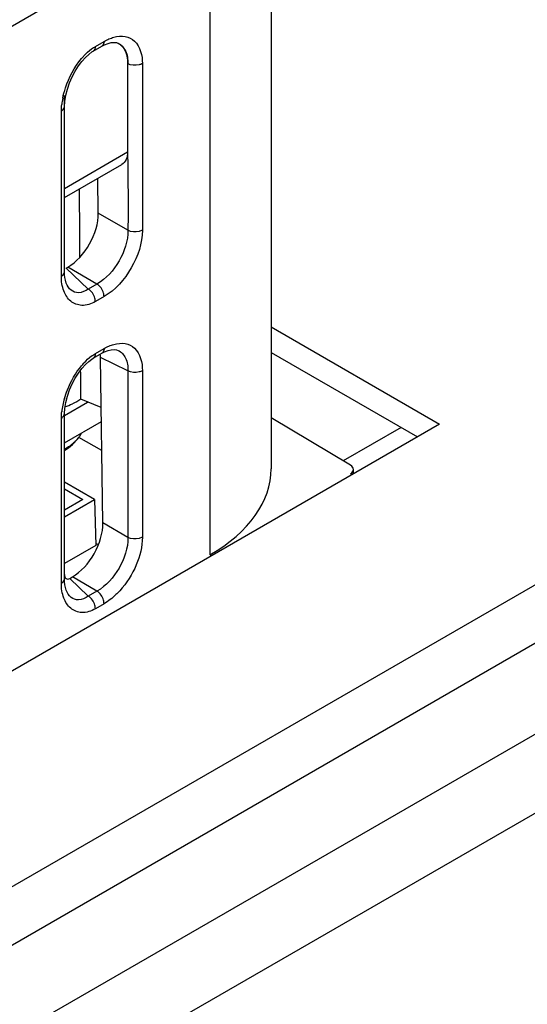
# Model space of a CAD drawing. Header units: millimetres. Extents: x 0 to 1980, y 0 to 1400.
# Tile 54 of 58: x 1282 to 1307, y 791 to 838. Entities that reach past the tile are written whole.
import ezdxf

# ---------------------------------------------------------------- set-up
doc = ezdxf.new("R2010")
doc.units = ezdxf.units.MM
doc.header["$LTSCALE"] = 108.9
doc.layers.get('0').update_dxf_attribs({"linetype": 'CONTINUOUS'})
doc.layers.add('00_COMPONENTS', color=7, linetype='CONTINUOUS')

msp = doc.modelspace()

# ---------------------------------------------------------------- linework, layer by layer
at = {"color": 9, "linetype": 'CONTINUOUS'}
for p, q in [((1361.039, 834.806), (1104.666, 686.79)), ((1366.053, 833.909), (1109.68, 685.892)), ((1322.589, 819.756), (1100.959, 691.799)), ((1326.295, 819.093), (1104.665, 691.135))]:
    msp.add_line(p, q, dxfattribs=at)
at = {"color": 7, "linetype": 'CONTINUOUS'}
for p, q in [((1294.464, 823.146), (1302.522, 818.495)), ((1302.522, 818.495), (1159.92, 736.164)), ((1286.008, 814.891), (1284.57, 815.721)), ((1284.57, 815.397), (1285.448, 814.891)), ((1285.448, 814.891), (1284.57, 814.384)), ((1284.57, 814.06), (1286.008, 814.891)), ((1286.008, 814.891), (1286.075, 812.686)), ((1286.075, 812.686), (1284.57, 811.817)), ((1286.196, 812.716), (1286.072, 812.788))]:
    msp.add_line(p, q, dxfattribs=at)
at = {"color": 3, "linetype": 'CONTINUOUS'}
msp.add_line((1294.464, 821.922), (1301.461, 817.882), dxfattribs=at)
at = {"layer": '00_COMPONENTS', "color": 7, "linetype": 'CONTINUOUS'}
for p, q in [((1294.464, 847.102), (1294.464, 816.361)), ((1285.947, 836.341), (1286.364, 836.581)), ((1287.137, 836.722), (1287.138, 836.722)), ((1287.596, 835.745), (1287.596, 831.523)), ((1284.57, 825.773), (1284.57, 834.219)), ((1284.57, 829.337), (1287.314, 830.921)), ((1286.19, 828.59), (1286.165, 830.257)), ((1284.658, 825.963), (1284.732, 826.005)), ((1285.947, 821.643), (1286.363, 821.883)), ((1287.137, 822.025), (1287.138, 822.025)), ((1286.41, 813.766), (1286.293, 821.677)), ((1284.57, 818.912), (1285.679, 819.552)), ((1286.328, 819.29), (1285.356, 819.683)), ((1284.57, 811.076), (1284.57, 818.986)), ((1284.57, 817.606), (1286.338, 818.626)), ((1298.253, 816.531), (1294.464, 818.794)), ((1300.68, 818.333), (1297.912, 816.735)), ((1286.359, 817.226), (1285.265, 817.857)), ((1298.399, 816.115), (1298.399, 816.322)), ((1284.824, 811.107), (1284.952, 811.181))]:
    msp.add_line(p, q, dxfattribs=at)
at = {"layer": '00_COMPONENTS', "color": 9, "linetype": 'CONTINUOUS'}
for p, q in [((1203.433, 792.154), (1291.535, 843.019)), ((1291.535, 843.019), (1291.535, 812.237)), ((1286.051, 836.569), (1286.466, 836.809)), ((1288.303, 835.749), (1288.303, 827.778)), ((1284.424, 825.569), (1284.424, 833.478)), ((1284.57, 829.776), (1287.596, 831.523)), ((1287.612, 827.769), (1286.19, 828.59)), ((1285.713, 824.96), (1284.658, 825.963)), ((1286.128, 825.2), (1284.732, 826.005)), ((1286.128, 825.2), (1285.713, 824.96)), ((1286.466, 824.596), (1286.051, 824.357)), ((1286.051, 821.872), (1286.466, 822.112)), ((1287.612, 821.043), (1286.293, 821.677)), ((1287.612, 821.043), (1287.612, 813.072)), ((1288.303, 821.052), (1288.303, 813.081)), ((1284.424, 810.872), (1284.424, 818.781)), ((1287.612, 813.072), (1286.41, 813.766)), ((1285.713, 810.263), (1284.824, 811.107)), ((1286.128, 810.502), (1284.952, 811.181)), ((1286.128, 810.502), (1285.713, 810.263)), ((1286.466, 809.899), (1286.051, 809.66))]:
    msp.add_line(p, q, dxfattribs=at)
at = {"layer": '00_COMPONENTS', "color": 7, "linetype": 'CONTINUOUS'}
for points in [[(1286.363, 836.58), (1286.494, 836.649), (1286.657, 836.714), (1286.81, 836.753), (1286.946, 836.764), (1287.06, 836.75), (1287.138, 836.722)], [(1284.633, 834.229), (1284.711, 834.53), (1284.816, 834.829), (1284.943, 835.118), (1285.087, 835.389), (1285.244, 835.636), (1285.407, 835.853), (1285.573, 836.039), (1285.735, 836.19), (1285.888, 836.304), (1285.947, 836.34)], [(1284.57, 833.693), (1284.585, 833.935), (1284.633, 834.229)], [(1286.363, 821.883), (1286.494, 821.952), (1286.657, 822.017), (1286.81, 822.056), (1286.946, 822.067), (1287.06, 822.052), (1287.138, 822.025)], [(1284.57, 818.996), (1284.585, 819.238), (1284.633, 819.532), (1284.711, 819.833), (1284.816, 820.132), (1284.943, 820.421), (1285.087, 820.692), (1285.244, 820.939), (1285.407, 821.156), (1285.573, 821.342), (1285.735, 821.493), (1285.888, 821.607), (1285.947, 821.643)]]:
    msp.add_lwpolyline(points, dxfattribs=at)
at = {"layer": '00_COMPONENTS', "color": 9, "linetype": 'CONTINUOUS'}
for centre, radius, start, end in [((1287.878, 833.402), 3.458, 168.5112, 173.6032), ((1288.402, 818.6), 3.993, 163.738, 168.5311), ((1287.878, 818.705), 3.458, 168.5112, 173.6032)]:
    msp.add_arc(centre, radius, start, end, dxfattribs=at)
at = {"layer": '00_COMPONENTS', "color": 7, "linetype": 'CONTINUOUS'}
for centre, radius, start, end in [((1283.151, 823.381), 4.31, 289.6771, 294.7442), ((1283.309, 819.731), 2.736, 297.4974, 299.9828)]:
    msp.add_arc(centre, radius, start, end, dxfattribs=at)
for centre, major_axis, ratio, start_param, end_param in [((1281.406, 902.841), (-2.601, 208.365), 0.015241, -1.946191, -1.929377), ((1284.703, 827.735), (1.022, 1.835), 0.588379, -2.364255, -0.795361), ((1284.647, 826.058), (0.039, 0.102), 0.648607, -2.752146, -2.468191), ((1284.806, 820.815), (1.026, 1.835), 0.586159, -0.791908, -0.696613), ((1281.406, 902.841), (-2.601, 208.365), 0.015241, -1.981522, -1.974235), ((1284.464, 816.462), (10, -0.154), 0.587329, -0.776358, 0.009036), ((1297.899, 816.327), (0.5, -0.008), 0.587329, -0.776358, 0.794439), ((1284.924, 812.911), (1.022, 1.835), 0.588379, -2.364255, -0.795361), ((1284.793, 811.384), (0.113, 0.296), 0.648607, 2.102656, 3.814995)]:
    msp.add_ellipse(centre, major_axis=major_axis, ratio=ratio, start_param=start_param, end_param=end_param, dxfattribs=at)
at = {"layer": '00_COMPONENTS', "color": 9, "linetype": 'CONTINUOUS'}
for points in [[(1286.466, 836.809), (1286.543, 836.853), (1286.622, 836.893), (1286.703, 836.928)], [(1286.703, 836.928), (1286.777, 836.96), (1286.853, 836.987), (1286.931, 837.008)], [(1285.873, 836.452), (1285.93, 836.494), (1285.99, 836.534), (1286.051, 836.569)], [(1284.424, 833.478), (1284.424, 833.582), (1284.43, 833.685), (1284.442, 833.788)], [(1286.703, 822.231), (1286.777, 822.263), (1286.853, 822.29), (1286.931, 822.311)], [(1285.873, 821.755), (1285.93, 821.797), (1285.99, 821.837), (1286.051, 821.872)], [(1286.466, 822.112), (1286.543, 822.156), (1286.622, 822.196), (1286.703, 822.231)], [(1284.424, 818.781), (1284.424, 818.885), (1284.43, 818.988), (1284.442, 819.091)]]:
    msp.add_open_spline(points, degree=3, dxfattribs=at)
for points, knots in [([(1286.931, 837.008), (1287.107, 837.057), (1287.468, 837.096), (1288.16, 836.757), (1288.303, 836.129), (1288.303, 835.749)], [0, 0, 0, 0, 0.251896, 0.477008, 1, 1, 1, 1]), ([(1285.391, 835.986), (1285.428, 836.031), (1285.575, 836.2), (1285.74, 836.353), (1285.873, 836.452)], [0, 0, 0, 0, 0.259483, 1, 1, 1, 1]), ([(1286.051, 836.569), (1286.051, 836.544), (1286.045, 836.46), (1286, 836.371), (1285.947, 836.34)], [0, 0, 0, 0, 0.294048, 1, 1, 1, 1]), ([(1286.466, 836.809), (1286.466, 836.784), (1286.46, 836.7), (1286.416, 836.611), (1286.364, 836.581)], [0, 0, 0, 0, 0.293802, 1, 1, 1, 1]), ([(1287.138, 836.722), (1287.291, 836.648), (1287.568, 836.342), (1287.605, 835.951), (1287.603, 835.744)], [0, 0, 0, 0, 0.451618, 1, 1, 1, 1]), ([(1284.489, 834.091), (1284.523, 834.257), (1284.709, 834.936), (1285.05, 835.576), (1285.391, 835.986)], [0, 0, 0, 0, 0.241365, 1, 1, 1, 1]), ([(1288.303, 835.749), (1288.253, 835.72), (1288.025, 835.638), (1287.754, 835.657), (1287.596, 835.749)], [0, 0, 0, 0, 0.240367, 1, 1, 1, 1]), ([(1284.424, 833.478), (1284.446, 833.491), (1284.516, 833.538), (1284.57, 833.622), (1284.57, 833.683)], [0, 0, 0, 0, 0.295509, 1, 1, 1, 1]), ([(1287.595, 831.523), (1287.595, 830.895), (1287.623, 829.644), (1287.612, 828.393), (1287.612, 827.769)], [0, 0, 0, 0, 0.501395, 1, 1, 1, 1]), ([(1287.612, 827.769), (1287.616, 827.26), (1287.274, 826.251), (1286.571, 825.45), (1286.128, 825.2)], [0, 0, 0, 0, 0.499897, 1, 1, 1, 1]), ([(1288.303, 827.778), (1288.303, 827.148), (1287.873, 825.905), (1287.011, 824.911), (1286.466, 824.596)], [0, 0, 0, 0, 0.499897, 1, 1, 1, 1]), ([(1288.303, 827.778), (1288.254, 827.75), (1288.032, 827.669), (1287.77, 827.685), (1287.612, 827.769)], [0, 0, 0, 0, 0.238988, 1, 1, 1, 1]), ([(1284.424, 825.569), (1284.446, 825.582), (1284.516, 825.629), (1284.57, 825.713), (1284.57, 825.773)], [0, 0, 0, 0, 0.295509, 1, 1, 1, 1]), ([(1286.051, 824.357), (1285.855, 824.244), (1285.437, 824.1), (1284.824, 824.336), (1284.484, 824.892), (1284.424, 825.331), (1284.424, 825.569)], [0, 0, 0, 0, 0.266819, 0.486497, 0.719588, 1, 1, 1, 1]), ([(1285.713, 824.96), (1285.576, 824.866), (1285.292, 824.723), (1284.843, 824.872), (1284.61, 825.277), (1284.57, 825.596), (1284.57, 825.773)], [0, 0, 0, 0, 0.273454, 0.480096, 0.708643, 1, 1, 1, 1]), ([(1286.466, 824.596), (1286.466, 824.653), (1286.425, 824.885), (1286.28, 825.104), (1286.128, 825.2)], [0, 0, 0, 0, 0.238989, 1, 1, 1, 1]), ([(1286.051, 824.357), (1286.051, 824.413), (1286.01, 824.646), (1285.864, 824.865), (1285.713, 824.96)], [0, 0, 0, 0, 0.238988, 1, 1, 1, 1]), ([(1286.931, 822.311), (1287.107, 822.36), (1287.468, 822.399), (1288.16, 822.06), (1288.303, 821.432), (1288.303, 821.052)], [0, 0, 0, 0, 0.251896, 0.477008, 1, 1, 1, 1]), ([(1286.051, 821.872), (1286.051, 821.847), (1286.045, 821.763), (1286, 821.674), (1285.947, 821.643)], [0, 0, 0, 0, 0.294056, 1, 1, 1, 1]), ([(1286.466, 822.112), (1286.466, 822.087), (1286.46, 822.002), (1286.415, 821.914), (1286.363, 821.883)], [0, 0, 0, 0, 0.293977, 1, 1, 1, 1]), ([(1287.138, 822.025), (1287.291, 821.951), (1287.565, 821.643), (1287.613, 821.252), (1287.612, 821.043)], [0, 0, 0, 0, 0.448577, 1, 1, 1, 1]), ([(1285.391, 821.289), (1285.428, 821.334), (1285.575, 821.502), (1285.74, 821.656), (1285.873, 821.755)], [0, 0, 0, 0, 0.259483, 1, 1, 1, 1]), ([(1284.569, 819.718), (1284.61, 819.858), (1284.805, 820.418), (1285.105, 820.945), (1285.391, 821.289)], [0, 0, 0, 0, 0.245535, 1, 1, 1, 1]), ([(1288.303, 821.052), (1288.254, 821.023), (1288.032, 820.943), (1287.77, 820.959), (1287.612, 821.043)], [0, 0, 0, 0, 0.238987, 1, 1, 1, 1]), ([(1284.424, 818.781), (1284.446, 818.794), (1284.516, 818.841), (1284.57, 818.925), (1284.57, 818.986)], [0, 0, 0, 0, 0.295509, 1, 1, 1, 1]), ([(1287.612, 813.072), (1287.616, 812.563), (1287.274, 811.554), (1286.571, 810.753), (1286.128, 810.502)], [0, 0, 0, 0, 0.499897, 1, 1, 1, 1]), ([(1288.303, 813.081), (1288.303, 812.629), (1288.061, 811.691), (1287.549, 810.882), (1287.219, 810.52)], [0, 0, 0, 0, 0.479832, 1, 1, 1, 1]), ([(1288.303, 813.081), (1288.254, 813.053), (1288.032, 812.972), (1287.77, 812.988), (1287.612, 813.072)], [0, 0, 0, 0, 0.238988, 1, 1, 1, 1]), ([(1284.424, 810.872), (1284.446, 810.884), (1284.516, 810.932), (1284.57, 811.016), (1284.57, 811.076)], [0, 0, 0, 0, 0.295509, 1, 1, 1, 1]), ([(1285.713, 810.263), (1285.576, 810.168), (1285.292, 810.026), (1284.843, 810.175), (1284.61, 810.58), (1284.57, 810.899), (1284.57, 811.076)], [0, 0, 0, 0, 0.273454, 0.480096, 0.708643, 1, 1, 1, 1]), ([(1286.051, 809.66), (1285.855, 809.547), (1285.437, 809.403), (1284.824, 809.639), (1284.484, 810.195), (1284.424, 810.634), (1284.424, 810.872)], [0, 0, 0, 0, 0.266819, 0.486497, 0.719588, 1, 1, 1, 1]), ([(1286.466, 809.899), (1286.466, 809.956), (1286.425, 810.188), (1286.28, 810.407), (1286.128, 810.502)], [0, 0, 0, 0, 0.238989, 1, 1, 1, 1]), ([(1287.219, 810.52), (1287.161, 810.456), (1286.933, 810.223), (1286.674, 810.019), (1286.466, 809.899)], [0, 0, 0, 0, 0.264582, 1, 1, 1, 1]), ([(1286.051, 809.66), (1286.051, 809.716), (1286.01, 809.949), (1285.864, 810.168), (1285.713, 810.263)], [0, 0, 0, 0, 0.238988, 1, 1, 1, 1])]:
    msp.add_open_spline(points, degree=3, knots=knots, dxfattribs=at)
at = {"layer": '00_COMPONENTS', "color": 7, "linetype": 'CONTINUOUS'}
for points in [[(1287.114, 836.733), (1287.187, 836.698), (1287.255, 836.649), (1287.312, 836.591)], [(1285.356, 819.683), (1285.228, 819.602), (1285.093, 819.531), (1284.955, 819.467)]]:
    msp.add_open_spline(points, degree=3, dxfattribs=at)
for points, knots in [([(1287.312, 836.591), (1287.359, 836.544), (1287.543, 836.3), (1287.596, 835.981), (1287.596, 835.745)], [0, 0, 0, 0, 0.221472, 1, 1, 1, 1]), ([(1287.595, 831.523), (1287.595, 831.398), (1287.562, 831.163), (1287.405, 830.973), (1287.314, 830.921)], [0, 0, 0, 0, 0.544793, 1, 1, 1, 1]), ([(1285.273, 817.872), (1285.286, 817.889), (1285.333, 817.956), (1285.374, 818.027), (1285.4, 818.082)], [0, 0, 0, 0, 0.256857, 1, 1, 1, 1]), ([(1284.571, 817.23), (1284.706, 817.315), (1284.963, 817.506), (1285.179, 817.744), (1285.273, 817.872)], [0, 0, 0, 0, 0.50069, 1, 1, 1, 1]), ([(1284.676, 817.361), (1284.738, 817.397), (1284.96, 817.537), (1285.16, 817.717), (1285.273, 817.872)], [0, 0, 0, 0, 0.270989, 1, 1, 1, 1])]:
    msp.add_open_spline(points, degree=3, knots=knots, dxfattribs=at)

doc.saveas('drawing.dxf')
